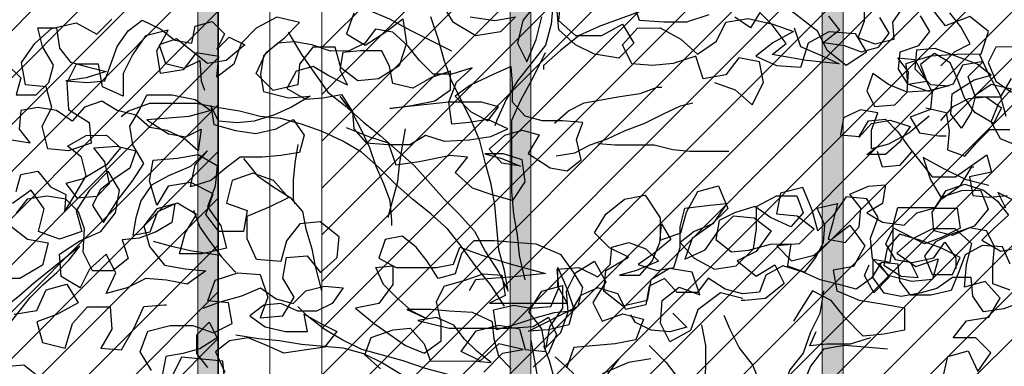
# Model space of a CAD drawing. Header units: centimetres. Extents: x 100159 to 737697, y -50084 to 234864.
# Tile 138 of 165: x 403890 to 403985, y -17559 to -17526. Entities that reach past the tile are written whole.
import ezdxf

# ---------------------------------------------------------------- set-up
doc = ezdxf.new("R2010")
doc.units = ezdxf.units.CM
doc.layers.get('0').update_dxf_attribs({"lineweight": 5})
for name, color, linetype, lineweight in [('DDL- MENUISERIES EXT', 8, 'Continuous', 5), ('DDL-HACHURES', 252, 'Continuous', 13), ('DDL-HACHURES POCHAGE GRIS', 251, 'Continuous', 5), ('DDL-TRAIT EPAIS', 7, 'Continuous', 5)]:
    doc.layers.add(name, color=color, linetype=linetype, lineweight=lineweight)
doc.layers.add('DDL- PAYSAGE', color=63, linetype='Continuous')

# ---------------------------------------------------------------- blocks, each defined once
blk = doc.blocks.new('fenetre facade est self')
at = {"layer": 'DDL- MENUISERIES EXT', "lineweight": 5, "true_color": 0x7aafdf}
h = blk.add_hatch(dxfattribs=at)
h.set_pattern_fill('ANSI31', color=143, angle=-1e-14)
h.paths.add_polyline_path([(-2052.073, 3), (-2188.079, 3), (-2188.079, -349), (-2052.073, -349)])
h.paths.add_polyline_path([(-1962.073, 3), (-2042.073, 3), (-2042.073, -349), (-1962.073, -349)])
h.paths.add_polyline_path([(-1772.073, 3.142), (-1952.073, 3.142), (-1952.073, -349), (-1772.073, -349)])
h.paths.add_polyline_path([(-1682.073, 3.116), (-1762.073, 3.116), (-1762.073, -349), (-1682.073, -349)])
h.paths.add_polyline_path([(-1557.454, 3.116), (-1672.073, 3.116), (-1672.073, -349), (-1557.454, -349)])
h.paths.add_polyline_path([(-1455.454, 3), (-1547.454, 3), (-1547.454, -349), (-1455.454, -349)])
h.paths.add_polyline_path([(-1122.044, 3), (-1355.594, 3), (-1355.594, -349), (-1122.044, -349)])
h.paths.add_polyline_path([(-948.044, 3.142), (-1112.044, 3.142), (-1112.044, -349), (-948.044, -349)])
h.paths.add_polyline_path([(-747.044, 3.142), (-938.044, 3.142), (-938.044, -349), (-747.044, -349)])
h.paths.add_polyline_path([(-557.044, 3.213), (-737.044, 3.213), (-737.044, -349), (-557.044, -349)])
h.paths.add_polyline_path([(-467.044, 3.142), (-547.044, 3.142), (-547.044, -349), (-467.044, -349)])
h.paths.add_polyline_path([(-277.044, 3.142), (-457.044, 3.142), (-457.044, -349), (-277.044, -349)])
h.paths.add_polyline_path([(-64.589, 3.142), (-267.044, 3.142), (-267.044, -349), (-64.589, -349)])
at = {"linetype": 'Continuous'}
for points in [[(-2047.073, 8), (-2047.073, -353.858), (-1957.073, -353.858), (-1957.073, 8)], [(-1767.073, 8.142), (-1767.073, -353.858), (-1957.073, -353.858), (-1957.073, 8.142)], [(-2042.073, 3), (-2042.073, -348.858), (-1962.073, -348.858), (-1962.073, 3)], [(-1772.073, 3.142), (-1772.073, -348.858), (-1952.073, -348.858), (-1952.073, 3.142)]]:
    blk.add_lwpolyline(points, close=True, dxfattribs=at)
blk = doc.blocks.new('A$C640D435A')
for points in [[(678.7, 4707.1), (660.2, 4725.6), (639.6, 4736), (652, 4758.6), (666.4, 4777.1)], [(678.6, 4635), (662.2, 4653.6), (641.6, 4663.9), (618.9, 4666), (598.3, 4651.6), (608.6, 4631), (633.3, 4645.4), (647.8, 4665.9), (656, 4688.6), (666.3, 4711.2), (686.9, 4723.6), (705.5, 4709.1), (697.2, 4686.5), (721.9, 4682.3), (734.3, 4702.9), (732.2, 4725.6), (707.5, 4733.8), (693.1, 4752.4), (705.5, 4773)], [(728.2, 4785.3), (742.6, 4764.7), (740.5, 4742), (765.2, 4735.8), (787.9, 4744.1), (779.6, 4766.7), (779.7, 4793.5)], [(827, 4772.9), (812.6, 4754.3), (833.2, 4737.8), (806.4, 4733.8), (783.7, 4725.5), (761.1, 4731.7), (746.7, 4750.3), (759.1, 4770.9)], [(872.6, 4757.3), (864.3, 4732.5), (835.5, 4720.2), (812.8, 4709.9), (856.1, 4714), (901.4, 4722.2), (882.9, 4736.7), (901.4, 4761.3), (917.9, 4777.8), (930.2, 4757.2), (950.9, 4771.6)], [(586.7, 4445.2), (597, 4467.8), (623.8, 4469.8), (646.5, 4457.5), (654.7, 4434.8), (664.9, 4410.1), (691.7, 4403.9), (718.5, 4403.9), (732.9, 4422.4), (735, 4445), (757.6, 4447.1), (770, 4426.5), (790.6, 4412), (813.2, 4418.2), (837.9, 4424.3), (860.6, 4434.6), (887.4, 4442.8), (910, 4430.4), (918.2, 4407.8), (940.9, 4405.7), (963.6, 4411.9), (986.2, 4426.3), (1000.6, 4407.7), (1027.4, 4407.7), (1043.9, 4426.2), (1064.5, 4415.9), (1068.6, 4391.2), (1095.3, 4385), (1105.6, 4405.6), (1132.4, 4413.8), (1155.1, 4403.5), (1167.4, 4382.8), (1190.1, 4380.8), (1212.7, 4374.6), (1243.6, 4364.2), (1266.2, 4358), (1270.4, 4384.8), (1243.6, 4391), (1220.9, 4386.9), (1194.2, 4389), (1183.9, 4413.7), (1186, 4438.4), (1157.2, 4440.5), (1132.4, 4428.2), (1116, 4444.7), (1113.9, 4467.3), (1091.3, 4473.5), (1068.6, 4465.3), (1052.1, 4448.9), (1081, 4436.5), (1103.6, 4430.3), (1076.8, 4430.3), (1060.4, 4448.8), (1050.1, 4473.6), (1048.1, 4498.3), (1035.7, 4477.7), (1058.3, 4459.1), (1078.9, 4444.7), (1054.2, 4436.5), (1031.5, 4440.6), (1023.3, 4467.4), (1023.3, 4494.2), (1017.2, 4518.9), (984.2, 4523.1), (961.6, 4525.1), (980.1, 4498.3), (1004.8, 4488), (1023.3, 4473.6), (1004.8, 4453), (978, 4438.6), (949.2, 4442.8), (926.5, 4465.4), (922.4, 4492.2), (922.5, 4521), (895.7, 4535.5), (868.9, 4535.5), (860.7, 4512.9), (877.1, 4494.3), (903.9, 4506.7), (924.5, 4521), (951.3, 4512.8), (971.9, 4502.5), (976, 4477.8), (955.4, 4461.3), (932.7, 4463.4), (903.9, 4471.6), (877.1, 4471.7), (881.2, 4442.8), (858.5, 4434.6), (844.1, 4453.2), (833.9, 4473.8), (831.8, 4496.4), (842.1, 4519.1), (815.4, 4525.3), (821.5, 4500.5), (827.7, 4477.9), (805, 4473.8), (786.5, 4494.4), (784.5, 4519.1), (798.9, 4537.6), (774.2, 4548), (751.6, 4550), (755.7, 4525.3), (776.2, 4512.9), (755.6, 4500.6), (726.8, 4496.5), (710.3, 4513), (687.7, 4519.2), (656.8, 4519.2), (652.7, 4492.5), (677.4, 4480.1), (700, 4471.8), (741.2, 4492.4), (751.5, 4471.8), (739.1, 4451.2), (716.5, 4447.1), (687.6, 4453.3), (673.2, 4473.9), (658.8, 4453.3), (658.8, 4438.9)], [(1465.3, 4625.8), (1434.4, 4613.5), (1409.6, 4605.3), (1399.3, 4576.5), (1368.4, 4580.6), (1327.2, 4588.9), (1304.6, 4586.9), (1321, 4566.3), (1298.4, 4545.7), (1273.7, 4537.5), (1244.8, 4529.3), (1228.4, 4554), (1232.5, 4582.8), (1257.2, 4591), (1281.9, 4591), (1259.3, 4584.8), (1234.6, 4574.6), (1259.3, 4578.7), (1275.8, 4597.2), (1255.2, 4615.7), (1232.5, 4621.9), (1209.9, 4615.8), (1224.3, 4591.1), (1195.4, 4572.5), (1172.8, 4568.5), (1154.3, 4582.9), (1160.5, 4609.6), (1152.2, 4632.3), (1179, 4634.3), (1205.8, 4634.3), (1228.4, 4640.5), (1244.9, 4659), (1245, 4683.7), (1247, 4706.4), (1269.7, 4696), (1300.6, 4681.6), (1321.1, 4667.2), (1300.5, 4646.6), (1277.9, 4634.3), (1263.5, 4652.8), (1286.1, 4659), (1329.4, 4658.9), (1407.6, 4650.6), (1378.8, 4654.8), (1347.9, 4661), (1327.3, 4675.4), (1327.3, 4700.1), (1352.1, 4691.8), (1376.8, 4677.4), (1403.5, 4683.6), (1407.7, 4706.2), (1418, 4726.8), (1446.8, 4726.8), (1469.5, 4724.7), (1473.6, 4702), (1463.3, 4681.4), (1488, 4693.8), (1508.6, 4706.1), (1531.2, 4699.9), (1543.6, 4677.3), (1518.8, 4662.9), (1496.2, 4664.9), (1471.5, 4669.1), (1457, 4646.4), (1455, 4623.8), (1438.5, 4605.3), (1409.6, 4603.2), (1380.8, 4603.3), (1360.2, 4615.6), (1335.5, 4607.4), (1302.6, 4609.5), (1273.7, 4613.7), (1251.1, 4624), (1277.9, 4636.3), (1302.6, 4632.2), (1325.2, 4630.1), (1329.4, 4658.9), (1319.1, 4685.7), (1298.5, 4704.3), (1325.3, 4696), (1350, 4696), (1368.6, 4714.5), (1383, 4733), (1403.6, 4751.5), (1426.2, 4755.6), (1440.6, 4737.1), (1461.2, 4726.8), (1485.9, 4726.7), (1510.7, 4734.9), (1533.3, 4739), (1556, 4737), (1574.5, 4720.5), (1578.6, 4695.8), (1574.4, 4673.1), (1541.5, 4664.9), (1512.7, 4667), (1537.4, 4652.6), (1560, 4642.2), (1586.8, 4634), (1609.4, 4631.9), (1634.1, 4633.9), (1644.4, 4654.5), (1640.3, 4629.8), (1611.5, 4621.6), (1584.7, 4617.5), (1557.9, 4623.7), (1535.3, 4636.1), (1520.9, 4615.5), (1527, 4592.8), (1551.7, 4588.7), (1576.4, 4586.6), (1605.3, 4586.6), (1623.8, 4572.2), (1644.4, 4555.7), (1671.1, 4547.4), (1665, 4576.2), (1648.5, 4594.8), (1671.1, 4574.2), (1700, 4561.8), (1722.6, 4549.4), (1737, 4528.8), (1743.2, 4506.1), (1747.3, 4483.5), (1724.6, 4487.6), (1714.3, 4514.4), (1691.7, 4524.7), (1695.8, 4500), (1716.4, 4487.6), (1739, 4479.4), (1761.7, 4477.3), (1753.4, 4452.6), (1774, 4436.1), (1800.8, 4436.1), (1813.1, 4460.8), (1811.1, 4491.7), (1819.4, 4514.3), (1835.9, 4530.8), (1860.6, 4534.9), (1887.3, 4530.7), (1901.7, 4512.2)], [(1901.8, 4541), (1895.6, 4563.7), (1873, 4567.8), (1856.5, 4547.2), (1835.9, 4537), (1837.9, 4514.3), (1823.5, 4537), (1809.1, 4561.7), (1815.3, 4586.4), (1833.9, 4600.8), (1809.2, 4615.2), (1782.4, 4615.3), (1763.8, 4598.8), (1782.4, 4576.1), (1813.2, 4557.6), (1835.9, 4551.4), (1821.4, 4532.8), (1794.7, 4534.9), (1778.2, 4551.4), (1784.4, 4580.2), (1798.9, 4598.8), (1768, 4600.9), (1743.2, 4594.7), (1751.5, 4572), (1772, 4557.6), (1790.6, 4543.2), (1800.8, 4522.6), (1786.4, 4499.9), (1767.9, 4528.8), (1747.3, 4555.6), (1732.9, 4578.2), (1747.4, 4602.9), (1751.5, 4627.6), (1739.2, 4648.2), (1728.9, 4668.8), (1695.9, 4668.9), (1665.1, 4662.7), (1644.4, 4648.3), (1673.3, 4640.1), (1700, 4638), (1728.9, 4635.9), (1700, 4617.4), (1677.4, 4613.3), (1656.8, 4623.6), (1660.9, 4594.8), (1679.4, 4611.2), (1702.1, 4621.5), (1724.7, 4625.6), (1743.3, 4642.1), (1768, 4648.2), (1788.6, 4660.6), (1811.3, 4652.3), (1827.7, 4633.8), (1848.3, 4648.1), (1873, 4652.2), (1895.7, 4648.1), (1897.7, 4623.4), (1883.3, 4604.9), (1908, 4609)], [(1914.3, 4709.9), (1895.7, 4691.4), (1901.9, 4668.7), (1875.1, 4668.7), (1858.7, 4685.2), (1852.5, 4707.9), (1866.9, 4732.6), (1873.1, 4757.3), (1848.4, 4757.3), (1844.3, 4730.5), (1829.8, 4712), (1807.2, 4705.8), (1782.5, 4699.7), (1809.2, 4691.4), (1836, 4687.3), (1807.2, 4685.3), (1784.5, 4687.3), (1768.1, 4732.7), (1753.7, 4753.3), (1735.2, 4767.7), (1710.4, 4755.4), (1691.9, 4741), (1669.2, 4736.9), (1665.1, 4759.5), (1642.5, 4765.7), (1626, 4749.3), (1636.3, 4728.7), (1619.8, 4745.1), (1599.2, 4734.9), (1623.9, 4714.3), (1648.6, 4710.1), (1689.8, 4743), (1712.5, 4734.8), (1704.2, 4710.1), (1679.5, 4703.9), (1658.9, 4714.2), (1656.8, 4687.4), (1652.7, 4675.1)], [(3765.5, 4651.6), (3738.7, 4645.5), (3734.5, 4620.8), (3736.6, 4596.1), (3713.9, 4587.8), (3697.5, 4606.4), (3681, 4622.9), (3654.2, 4622.9)], [(3648.1, 4732.1), (3672.9, 4732), (3683.1, 4711.4), (3672.8, 4686.7), (3652.2, 4672.3)], [(3641.8, 4600.3), (3666.6, 4610.5), (3678.9, 4633.2), (3668.7, 4657.9), (3652.2, 4676.5), (3679, 4682.6), (3699.6, 4668.2), (3705.7, 4645.5), (3718.1, 4624.9), (3732.5, 4643.4), (3730.5, 4670.2), (3701.6, 4688.8), (3679, 4695), (3697.5, 4709.4), (3730.5, 4721.7), (3753.2, 4729.9), (3777.9, 4727.8), (3779.9, 4703.1), (3759.3, 4682.5), (3734.6, 4680.5), (3761.4, 4674.3), (3790.2, 4672.2), (3814.9, 4682.5), (3835.5, 4696.9), (3843.7, 4674.2), (3833.4, 4653.6), (3806.6, 4655.7), (3790.2, 4672.2), (3788.2, 4699), (3802.6, 4717.5), (3779.9, 4715.5), (3767.6, 4692.8), (3757.2, 4672.2), (3759.3, 4649.6), (3786, 4639.3), (3773.7, 4618.7), (3748.9, 4614.6), (3738.6, 4614.6)], [(1189.6, 4631.3), (1171.1, 4647.8), (1150.5, 4658.2), (1127.9, 4662.3), (1103.1, 4666.4), (1076.4, 4670.6), (1053.7, 4678.8), (1047.6, 4678.8)], [(1473.5, 4667), (1457, 4644.4), (1444.7, 4621.7), (1434.3, 4599.1), (1426.1, 4574.4), (1415.8, 4551.8), (1407.5, 4529.1), (1405.4, 4502.3), (1405.4, 4496.2)], [(1187.5, 4588.1), (1162.8, 4592.2), (1142.2, 4602.6), (1119.6, 4610.8), (1096.9, 4621.1), (1070.2, 4631.5), (1045.5, 4643.8), (1022.8, 4654.1), (1006.4, 4658.3)], [(694, 4640.7), (720.7, 4618), (747.5, 4603.6), (770.1, 4597.4), (770.2, 4622.1), (761.9, 4644.8), (784.6, 4648.9), (807.2, 4638.5), (811.3, 4615.9), (786.6, 4613.8), (774.3, 4634.4), (751.6, 4636.5), (735.2, 4620.1), (720.7, 4599.5), (706.3, 4581), (689.8, 4560.4), (658.9, 4560.4), (617.7, 4589.3), (611.5, 4566.6), (640.4, 4560.4), (636.2, 4535.7), (613.6, 4533.7), (590.9, 4535.8)], [(582.7, 4529.6), (603.3, 4539.9), (593, 4519.3)], [(3854, 4612.4), (3837.5, 4631), (3812.8, 4635.1), (3786, 4626.9), (3800.4, 4606.3), (3818.9, 4589.8), (3843.7, 4589.8), (3827.2, 4602.2)], [(1387, 4623.9), (1391.1, 4601.2), (1395.2, 4576.5), (1397.2, 4553.8), (1409.5, 4508.5), (1409.5, 4506.5)], [(1131.9, 4604.6), (1109.3, 4602.6), (1057.8, 4602.6), (1033.1, 4596.5), (1010.4, 4594.4), (958.9, 4594.5)], [(1529.1, 4603.1), (1533.2, 4578.4), (1535.2, 4555.8), (1535.2, 4531), (1533.1, 4524.9)], [(3783.9, 4594), (3800.4, 4575.4), (3823, 4573.3), (3829.2, 4593.9)], [(1601.1, 4584.5), (1582.6, 4561.9), (1562, 4547.5), (1539.3, 4533.1), (1522.8, 4514.6), (1518.7, 4491.9), (1510.4, 4465.2), (1506.3, 4442.5), (1498, 4409.6)], [(3639.6, 4394.3), (3662.2, 4386.1), (3689, 4381.9), (3703.4, 4402.5), (3705.5, 4427.2), (3730.2, 4427.2), (3750.8, 4412.8), (3773.5, 4406.6), (3798.2, 4402.4), (3820.8, 4406.5), (3835.3, 4427.1), (3835.3, 4451.8), (3812.6, 4447.7), (3808.5, 4472.4), (3808.6, 4497.1), (3802.4, 4519.8), (3753, 4519.8), (3738.6, 4542.5), (3713.9, 4550.8), (3689.2, 4542.6), (3670.6, 4528.2), (3656.2, 4509.6), (3674.7, 4493.1), (3691.2, 4476.7), (3666.4, 4462.3), (3643.8, 4466.4)], [(3654, 4410.8), (3676.7, 4419), (3676.7, 4443.7), (3674.7, 4468.4), (3685, 4489), (3707.6, 4493.1), (3730.3, 4482.8), (3755, 4489), (3757.1, 4513.7), (3742.7, 4534.3), (3718, 4542.5), (3693.3, 4542.6), (3683, 4517.9), (3701.5, 4495.2), (3730.3, 4484.9), (3752.9, 4474.5), (3767.3, 4456), (3757, 4431.3), (3730.2, 4431.3), (3720, 4454), (3744.7, 4466.3), (3773.5, 4476.6), (3800.3, 4484.8), (3816.8, 4466.2), (3820.9, 4443.6), (3798.2, 4429.2), (3775.5, 4427.2), (3785.9, 4447.7)], [(2010.6, 4236.1), (1996.2, 4262.9), (1981.9, 4291.8), (1965.4, 4312.4), (1948.9, 4328.9), (1930.4, 4345.3), (1914, 4361.8), (1899.6, 4380.4), (1883.1, 4401), (1866.6, 4417.5), (1848.1, 4434), (1831.7, 4450.5), (1817.3, 4469), (1879, 4419.5), (1897.5, 4403), (1916, 4388.6), (1920.2, 4415.4), (1916.1, 4440.1), (1914.1, 4464.8), (1914.1, 4520.4), (1912.1, 4538.9)], [(1667, 4516.5), (1658.7, 4493.9), (1644.3, 4473.3), (1629.9, 4454.8), (1613.4, 4436.2), (1611.3, 4434.2)], [(1654.5, 4386.8), (1631.9, 4395), (1603, 4403.3), (1578.3, 4413.6), (1557.7, 4399.2), (1535.1, 4393.1), (1518.6, 4409.6), (1493.9, 4415.8), (1469.2, 4413.7), (1483.6, 4393.1), (1504.2, 4382.8), (1528.9, 4382.8), (1551.5, 4393.1), (1574.2, 4391), (1592.7, 4376.5), (1572.1, 4362.1), (1545.3, 4356), (1516.5, 4356), (1520.6, 4378.7), (1498, 4366.3), (1477.4, 4356.1), (1493.8, 4335.4), (1547.4, 4327.2), (1570, 4337.4), (1594.7, 4347.7), (1619.5, 4343.6), (1638, 4329.1), (1625.6, 4302.4)], [(1648.3, 4308.5), (1662.7, 4327.1), (1662.7, 4351.8), (1646.2, 4368.3), (1635.9, 4347.7), (1658.6, 4333.2), (1681.2, 4327), (1703.9, 4322.9), (1708, 4300.2)], [(1419.7, 4306.7), (1440.3, 4325.2), (1432.1, 4347.9), (1403.2, 4358.2), (1380.6, 4360.3), (1362, 4339.7), (1353.8, 4317), (1298.2, 4317.1), (1273.5, 4315.1), (1292, 4329.5), (1308.5, 4345.9), (1322.9, 4364.4), (1345.6, 4374.7), (1370.3, 4370.6), (1329.1, 4360.3), (1250.8, 4360.4), (1217.9, 4362.5), (1197.3, 4374.8), (1187, 4352.2), (1197.3, 4327.5), (1217.8, 4308.9)], [(1246.7, 4306.8), (1263.2, 4323.3), (1269.4, 4346), (1271.4, 4368.6), (1298.2, 4380.9), (1329.1, 4383), (1353.8, 4385), (1384.7, 4385), (1357.9, 4372.6), (1378.5, 4382.9), (1399.2, 4401.4), (1415.6, 4417.9), (1426, 4440.5), (1403.3, 4442.6), (1403.3, 4417.9), (1421.8, 4393.2), (1452.7, 4387), (1428, 4366.4), (1386.7, 4337.6), (1362, 4327.3), (1339.4, 4343.8), (1339.4, 4368.5), (1345.6, 4395.3), (1335.3, 4415.9), (1306.5, 4424.2), (1283.9, 4432.4), (1259.1, 4430.4), (1255, 4403.6), (1275.6, 4393.3), (1172.6, 4393.4), (1185, 4416), (1185, 4440.8), (1172.6, 4411.9), (1164.4, 4387.2), (1170.5, 4364.6), (1197.3, 4358.4), (1224.1, 4356.3), (1158.2, 4389.3), (1152, 4414), (1164.4, 4434.6), (1180.9, 4457.2), (1213.9, 4471.6), (1242.7, 4473.7), (1269.5, 4475.7), (1296.3, 4475.7), (1312.7, 4459.2), (1320.9, 4432.4), (1343.6, 4426.2), (1358, 4448.8), (1372.4, 4467.4), (1391, 4481.8), (1413.6, 4477.6), (1421.9, 4452.9), (1399.2, 4440.6), (1345.6, 4440.6), (1323, 4444.8), (1314.8, 4467.4), (1285.9, 4457.1), (1246.8, 4444.8), (1201.5, 4432.5), (1242.7, 4428.3), (1267.4, 4426.3), (1294.1, 4424.2), (1302.4, 4409.8)], [(1720.5, 4475.3), (1697.8, 4469.1), (1671, 4463), (1646.3, 4458.9), (1631.9, 4456.8)], [(761.1, 4446.4), (746.7, 4427.9), (767.2, 4407.3), (779.6, 4429.9), (773.4, 4444.3)], [(1032.9, 4380.2), (1014.3, 4361.7), (1037, 4355.5), (1061.7, 4357.6), (1082.3, 4367.8), (1088.5, 4378.1)], [(3838.6, 4347.6), (3865.4, 4339.3), (3896.3, 4339.3), (3918.9, 4337.2), (3910.7, 4355.8)], [(2533.4, 3862.9), (2510.7, 3854.7), (2492.2, 3838.2), (2479.8, 3863), (2484, 3885.6), (2506.6, 3889.7), (2521, 3871.2), (2545.7, 3867), (2554, 3891.7), (2578.7, 3883.5), (2601.3, 3881.4), (2624, 3883.4), (2634.3, 3904), (2617.9, 3922.5), (2593.1, 3922.6), (2570.5, 3910.2), (2551.9, 3893.8), (2531.4, 3908.2), (2521.1, 3928.8), (2496.4, 3933), (2469.6, 3926.8), (2446.9, 3918.6), (2469.6, 3906.2), (2488.1, 3891.8), (2465.4, 3881.5), (2438.7, 3879.5), (2430.4, 3906.2), (2407.8, 3918.6), (2379, 3916.6), (2366.6, 3896), (2389.2, 3881.6), (2409.8, 3898), (2420.2, 3918.6), (2457.2, 3947.4)], [(2539.6, 3937), (2564.3, 3928.8), (2589, 3928.8), (2615.8, 3930.8), (2624.1, 3955.5)], [(2702.3, 3953.4), (2704.4, 3930.7), (2685.8, 3914.2), (2657, 3914.3), (2634.3, 3926.7), (2622, 3906.1), (2638.4, 3889.6), (2665.2, 3893.7), (2685.8, 3904), (2704.3, 3920.4), (2706.4, 3945.1)], [(2729.1, 3949.2), (2743.5, 3930.7), (2749.6, 3906), (2739.3, 3885.4), (2729.1, 3910.1), (2722.9, 3934.8)], [(2801.2, 3934.7), (2774.4, 3930.6), (2751.7, 3934.8), (2768.2, 3918.3), (2795, 3914.1), (2819.7, 3928.5), (2832.1, 3949.1)], [(2928.8, 3938.7), (2937.1, 3916.1), (2916.4, 3903.7), (2893.8, 3918.2), (2875.3, 3932.6), (2871.1, 3905.8), (2879.4, 3881.1), (2902, 3866.7), (2924.6, 3864.6), (2943.2, 3879), (2949.4, 3901.7), (2974.1, 3901.6), (2988.5, 3883.1), (2990.5, 3860.4), (3017.3, 3854.2), (3035.9, 3872.7), (3025.6, 3895.4), (3005, 3911.9), (2988.5, 3928.4), (3013.3, 3934.5), (3035.9, 3922.2), (3052.4, 3905.7), (3060.6, 3883), (3079.1, 3868.6), (3077.1, 3891.2), (3101.8, 3895.3), (3116.2, 3876.8), (3140.9, 3872.6), (3145, 3897.4), (3132.7, 3920), (3157.4, 3913.8), (3171.8, 3893.2), (3182.1, 3872.6), (3182.1, 3847.9), (3204.7, 3858.2), (3208.9, 3882.9), (3233.6, 3882.9), (3243.8, 3862.3), (3241.8, 3833.4), (3219.1, 3819), (3217, 3796.4), (3241.7, 3788.1), (3264.4, 3790.2), (3270.6, 3814.9), (3260.3, 3835.5), (3266.5, 3858.1), (3289.2, 3860.2), (3293.3, 3884.9), (3278.9, 3905.5), (3260.4, 3922), (3233.6, 3928.2), (3210.9, 3915.8), (3194.5, 3932.3)], [(2208, 3867.3), (2220.3, 3846.7), (2247.1, 3846.7), (2255.4, 3869.3), (2238.9, 3885.8), (2261.6, 3881.7), (2271.8, 3861.1), (2298.6, 3852.8), (2321.3, 3861), (2323.3, 3883.7), (2296.6, 3892), (2267.7, 3894), (2241, 3894.1), (2232.8, 3918.8), (2253.4, 3935.2), (2280.1, 3924.9), (2294.6, 3943.4), (2274, 3964), (2251.3, 3976.4), (2226.6, 3972.3), (2210.1, 3951.8)], [(2708.5, 3971.9), (2712.6, 3926.6), (2718.7, 3903.9), (2733.1, 3885.4), (2749.6, 3864.8), (2761.9, 3844.2), (2772.2, 3821.5), (2774.3, 3815.3)], [(3000.9, 3918.1), (2986.5, 3893.4), (2957.6, 3852.2), (2939, 3837.8), (2918.4, 3819.3), (2899.9, 3804.9), (2862.8, 3772), (2829.8, 3735), (2813.3, 3718.5), (2796.8, 3700), (2784.4, 3677.3), (2770, 3654.7), (2759.7, 3634.1), (2763.8, 3656.8), (2770, 3679.4), (2774.2, 3728.8), (2778.3, 3751.5), (2784.5, 3774.1), (2790.7, 3798.8), (2801, 3823.5), (2821.7, 3864.7), (2829.9, 3887.3), (2836.1, 3910), (2844.4, 3934.7)], [(2937.1, 3959.3), (2914.4, 3942.9), (2889.7, 3932.6), (2867, 3920.3), (2821.7, 3897.6)], [(2613.8, 3941.1), (2659, 3924.6), (2681.7, 3914.3), (2702.3, 3897.8), (2720.8, 3881.3), (2720.8, 3877.1)], [(2243, 3894.1), (2232.7, 3871.4), (2220.3, 3848.8), (2214.1, 3826.1)], [(2741.2, 3646.5), (2747.4, 3673.2), (2749.4, 3695.9), (2753.6, 3718.5), (2755.7, 3743.3), (2755.7, 3821.5), (2745.5, 3844.2), (2733.1, 3866.8), (2718.7, 3895.7)], [(2763.8, 3617.6), (2778.2, 3640.3), (2794.7, 3660.8), (2811.2, 3683.5), (2825.7, 3702), (2844.2, 3718.5), (2864.8, 3734.9), (2883.4, 3751.4), (2901.9, 3769.9), (2920.5, 3786.4), (2941.1, 3798.7), (2963.7, 3809), (2986.4, 3817.2), (3009, 3823.3), (3031.7, 3825.4), (3054.4, 3831.5), (3079.1, 3835.6), (3101.7, 3839.7), (3153.2, 3839.7), (3175.9, 3831.4), (3184.1, 3825.2)], [(2232.6, 3749.9), (2257.3, 3756.1), (2282, 3768.4), (2304.7, 3780.7), (2296.4, 3756), (2284.1, 3735.5), (2263.5, 3749.9), (2251.2, 3770.5), (2249.1, 3770.5)], [(3315.6, 3551.2), (3290.9, 3553.3), (3272.4, 3538.9)], [(3070.6, 3535), (3072.6, 3557.6), (3118, 3561.7), (3128.2, 3541.1)], [(3150.9, 3547.3), (3163.3, 3567.8), (3155, 3590.5), (3130.3, 3596.7), (3105.6, 3596.7), (3083, 3588.5), (3062.4, 3598.8), (3066.5, 3621.5), (3089.2, 3623.5), (3081, 3646.2), (3056.3, 3654.4), (3031.5, 3652.4), (3023.3, 3627.7), (3031.5, 3605), (3006.8, 3607.1), (2994.4, 3627.7), (3006.8, 3648.3), (3002.7, 3671), (2980.1, 3673), (2965.6, 3654.5), (2947.1, 3671), (2945.1, 3693.7), (2965.7, 3710.1), (2988.3, 3708), (3002.7, 3689.5), (3008.9, 3666.8), (3035.7, 3668.9), (3046, 3691.5), (3046, 3716.2), (3021.3, 3726.5), (3000.7, 3736.9), (3017.2, 3755.4), (3039.9, 3763.6), (3062.5, 3755.3), (3068.7, 3730.6), (3046, 3722.4), (3050.1, 3699.7), (3076.9, 3699.7), (3091.3, 3718.2), (3083.1, 3740.9), (3107.8, 3753.2), (3132.5, 3749.1), (3144.9, 3728.5), (3153.1, 3755.2), (3149, 3777.9), (3122.3, 3780), (3099.6, 3784.1), (3079, 3771.8), (3081.1, 3749.1), (3089.3, 3726.5), (3074.8, 3705.9), (3068.6, 3681.2), (3095.4, 3675), (3120.1, 3675), (3114, 3697.6), (3101.6, 3718.2), (3122.2, 3730.6), (3144.9, 3724.4), (3159.3, 3705.8), (3153.1, 3683.2), (3136.6, 3662.6), (3113.9, 3658.5), (3091.3, 3656.5), (3111.8, 3642), (3134.5, 3646.1), (3157.2, 3648.2), (3177.7, 3637.8), (3200.4, 3631.6), (3190.1, 3654.3), (3200.4, 3674.9), (3218.9, 3658.4), (3229.2, 3637.8), (3249.8, 3650.1), (3251.9, 3674.8), (3229.3, 3689.3), (3206.6, 3699.6), (3190.2, 3720.2), (3186.1, 3744.9), (3198.5, 3765.5), (3219, 3744.9), (3233.4, 3722.2), (3227.2, 3699.6), (3251.9, 3691.3), (3274.6, 3699.5), (3268.4, 3724.3), (3282.9, 3744.8), (3303.4, 3730.4)], [(3305.5, 3705.7), (3286.9, 3691.3), (3264.3, 3687.2), (3270.4, 3662.5), (3295.1, 3648), (3319.8, 3648)], [(3301.3, 3608.9), (3276.6, 3613), (3266.3, 3635.7), (3243.6, 3641.9), (3231.3, 3621.3), (3253.9, 3608.9), (3276.6, 3600.7), (3270.4, 3578), (3245.6, 3571.9), (3237.4, 3598.7), (3221, 3617.2), (3196.3, 3617.2), (3194.2, 3592.5), (3206.5, 3571.9), (3183.9, 3569.9), (3169.5, 3594.6), (3159.2, 3617.3), (3136.5, 3619.3), (3134.5, 3619.3)], [(2283.9, 3535.7), (2277.7, 3562.5), (2255.1, 3568.7), (2244.8, 3546), (2230.4, 3566.6), (2246.9, 3583.1), (2271.6, 3583.1), (2257.2, 3601.6), (2232.5, 3605.8), (2220.1, 3626.4), (2236.6, 3644.9), (2259.3, 3638.7), (2257.2, 3663.4), (2251.1, 3686.1), (2269.6, 3702.5), (2294.3, 3702.5), (2314.9, 3692.2), (2333.4, 3675.7), (2312.8, 3661.3), (2288.1, 3669.5), (2294.3, 3646.9), (2316.9, 3644.8), (2341.7, 3651), (2360.2, 3669.5), (2362.3, 3692.1), (2354.1, 3714.8), (2366.4, 3735.4), (2389.1, 3737.4), (2403.5, 3716.8), (2420, 3700.3), (2426.2, 3723), (2436.5, 3747.7), (2461.2, 3741.5), (2465.3, 3718.8), (2442.6, 3716.8), (2424.1, 3702.4), (2440.5, 3685.9), (2465.2, 3683.8), (2448.8, 3667.3), (2424, 3673.5), (2403.5, 3692.1), (2385, 3706.5), (2368.5, 3683.9), (2380.8, 3661.2), (2403.4, 3657.1), (2399.3, 3634.4), (2374.6, 3624.2), (2347.8, 3620.1), (2325.1, 3616), (2325.1, 3591.3), (2347.8, 3587.1), (2370.4, 3585), (2391, 3605.6), (2405.5, 3624.1), (2426.1, 3634.4), (2440.5, 3611.7), (2446.6, 3601.4)], [(2502.3, 3626.1), (2527, 3632.3), (2551.7, 3613.7), (2559.9, 3591), (2582.5, 3578.7), (2592.8, 3599.3), (2590.8, 3624), (2572.3, 3638.4), (2549.6, 3630.2), (2557.9, 3654.9), (2582.6, 3659), (2603.2, 3646.6), (2607.3, 3624), (2634.1, 3617.7), (2654.7, 3634.2), (2652.6, 3656.9), (2627.9, 3671.3), (2648.5, 3681.6), (2665, 3698), (2652.7, 3718.6), (2632.1, 3735.1), (2609.5, 3739.3), (2593, 3714.6), (2592.9, 3689.9), (2570.3, 3698.1), (2564.1, 3720.8), (2551.8, 3743.4), (2529.1, 3749.6), (2518.8, 3724.9), (2537.3, 3706.4), (2557.9, 3692), (2566.1, 3669.3), (2543.5, 3679.6), (2529.1, 3700.2), (2512.6, 3716.7), (2490, 3714.7), (2471.4, 3700.3), (2487.9, 3677.6), (2508.5, 3667.3), (2487.9, 3650.8), (2467.3, 3663.2), (2457, 3642.6), (2477.5, 3626.1), (2500.2, 3624), (2504.3, 3624)], [(2603.1, 3560.1), (2627.8, 3556), (2656.6, 3543.6)], [(2786.4, 3545.5), (2765.8, 3566.1), (2743.2, 3570.3), (2769.9, 3576.4), (2790.5, 3557.9), (2811.1, 3568.2), (2794.7, 3590.8), (2770, 3597), (2747.3, 3592.9), (2741.1, 3570.3), (2718.4, 3568.2), (2722.6, 3593), (2737, 3611.5), (2722.6, 3634.1), (2700, 3640.3), (2700, 3615.6), (2714.3, 3595), (2718.4, 3572.4), (2702, 3588.9), (2693.8, 3611.5), (2695.8, 3634.2), (2685.6, 3654.8), (2665, 3667.1), (2652.6, 3644.5), (2667, 3621.8), (2656.7, 3601.3), (2634, 3609.5), (2611.4, 3603.4), (2619.6, 3580.7), (2642.3, 3576.6), (2687.6, 3572.4), (2695.8, 3549.7)], [(2650.5, 3543.6), (2638.1, 3560.1)], [(2413.7, 3634.4), (2417.8, 3609.7), (2428.1, 3589.1), (2436.3, 3566.4), (2450.7, 3547.9), (2467.1, 3502.6), (2469.2, 3479.9), (2469.2, 3477.9)], [(2734.9, 3580.6), (2730.8, 3557.9), (2726.6, 3533.2), (2722.5, 3510.6), (2712.2, 3490), (2708.1, 3467.3), (2726.6, 3481.7), (2741, 3504.4), (2761.6, 3518.8), (2782.2, 3529.1), (2804.9, 3537.3), (2850.2, 3549.6), (2874.9, 3557.8), (2920.3, 3570.1), (2940.9, 3580.4), (2961.5, 3592.7), (2980, 3607.1), (2990.3, 3617.4)], [(2555.6, 3397.5), (2545.3, 3374.8), (2535, 3350.1), (2522.6, 3329.5), (2477.2, 3251.3), (2477.3, 3306.9), (2477.3, 3356.4), (2479.4, 3379), (2481.5, 3403.7), (2481.5, 3428.4), (2479.4, 3453.1), (2479.5, 3504.6), (2481.6, 3529.3), (2491.9, 3554), (2506.3, 3572.6), (2516.6, 3593.1), (2522.8, 3607.6)], [(2547.5, 3597.2), (2543.4, 3574.6), (2543.4, 3549.9), (2545.4, 3525.2), (2549.5, 3502.5), (2553.6, 3477.8), (2561.8, 3432.5), (2563.8, 3416)], [(3058.3, 3586.5), (3033.5, 3582.4), (3010.9, 3580.3), (2986.2, 3576.2), (2940.9, 3572.2), (2918.2, 3566), (2897.6, 3555.7), (2877, 3543.4)], [(2343.6, 3570.6), (2368.4, 3572.7), (2391, 3574.7), (2413.7, 3570.6), (2428.1, 3552), (2438.3, 3527.3), (2448.6, 3504.7), (2456.8, 3479.9), (2460.9, 3457.3), (2463, 3444.9)], [(2497.6, 3006.2), (2503.8, 3030.9), (2516.2, 3051.5), (2530.6, 3070.1), (2555.3, 3111.2), (2565.6, 3131.8), (2594.5, 3168.8), (2615.1, 3214.1), (2623.4, 3236.8), (2635.8, 3282.1), (2639.9, 3306.8), (2652.3, 3352.1), (2658.5, 3376.8), (2664.7, 3399.4), (2673, 3422.1), (2679.2, 3444.7), (2687.5, 3467.4), (2693.7, 3490), (2701.9, 3512.7), (2714.3, 3558), (2720.5, 3574.4)], [(2605.2, 3574.5), (2586.6, 3556), (2572.2, 3537.5), (2564, 3535.4)], [(2708.1, 3562.1), (2689.6, 3545.6), (2673.1, 3527.1), (2654.5, 3510.6), (2633.9, 3496.2), (2613.3, 3486), (2592.7, 3473.6), (2592.7, 3471.6)]]:
    blk.add_lwpolyline(points)
blk = doc.blocks.new('veget facade ouest self')
at = {"layer": 'DDL- PAYSAGE', "rotation": 270}
for p, xscale, yscale, zscale in [((-10.696, -387.727), -0.07261483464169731, 0.07261483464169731, 0.07261483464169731), ((-8.842, -538.625), -0.08759222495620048, 0.08759222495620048, 0.08759222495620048), ((-10.696, -610.447), -0.07261483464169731, 0.07261483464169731, 0.07261483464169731)]:
    blk.add_blockref('A$C640D435A', p, dxfattribs=dict(at, xscale=xscale, yscale=yscale, zscale=zscale))
blk = doc.blocks.new('*U184')
h = blk.add_hatch(color=256)
h.dxf.hatch_style = 1
h.paths.add_polyline_path([(-180.929, 0.997), (-180.929, -1.003), (180.929, -0.997), (180.929, 1.003)])
at = {"layer": 'DDL-TRAIT EPAIS'}
blk.add_lwpolyline([(-180.929, 0.997), (-180.929, -1.003), (180.929, -0.997), (180.929, 1.003)], close=True, dxfattribs=at)
blk = doc.blocks.new('*U185')
at = {"color": 0, "linetype": 'ByBlock', "lineweight": -2, "transparency": 16777216}
for p in [(0, -270), (0, -300), (0, -330)]:
    blk.add_blockref('*U184', p, dxfattribs=at)

msp = doc.modelspace()

# ---------------------------------------------------------------- hatches: boundary and pattern name
at = {"layer": 'DDL-HACHURES'}
h = msp.add_hatch(dxfattribs=at)
h.set_pattern_fill('ANSI31', color=256, scale=5, angle=180)
h.set_pattern_definition([(315, (487101.846, -21236.112), (11.2253202, 11.2253202), [])])
edge = h.paths.add_edge_path()
edge.add_line((428241.223, -20411.342), (430732.326, -20411.377))
edge.add_line((430732.326, -20411.377), (430732.469, -20542.781))
edge.add_line((430732.469, -20542.781), (430771.842, -20569.512))
edge.add_line((430771.842, -20569.512), (430771.842, -20447.377))
edge.add_line((430771.842, -20447.377), (431572.594, -20447.377))
edge.add_line((431572.594, -20447.377), (431572.594, -20557.358))
edge.add_line((431572.594, -20557.358), (431592.594, -20570.936))
edge.add_line((431592.594, -20570.936), (431592.594, -20447.377))
edge.add_line((431592.594, -20447.377), (431852.489, -20447.377))
edge.add_line((431852.489, -20447.377), (431852.489, -20557.286))
edge.add_line((431852.489, -20557.286), (431872.594, -20570.512))
edge.add_line((431872.594, -20570.512), (431872.594, -20447.377))
edge.add_line((431872.594, -20447.377), (432672.944, -20447.377))
edge.add_line((432672.944, -20447.377), (432672.944, -20556.215))
edge.add_line((432672.944, -20556.215), (432712.53, -20583.09))
edge.add_line((432712.53, -20583.09), (432712.53, -20413.377))
edge.add_line((432712.53, -20413.377), (432730.53, -20413.377))
edge.add_line((432730.53, -20413.377), (432730.53, -20431.377))
edge.add_line((432730.53, -20431.377), (432952.464, -20432.308))
edge.add_line((432952.464, -20432.308), (432952.464, -20471.377))
edge.add_line((432952.464, -20471.377), (432972.464, -20471.377))
edge.add_line((432972.464, -20471.377), (432972.464, -20431.377))
edge.add_line((432972.464, -20431.377), (433251.467, -20430.076))
edge.add_line((433251.467, -20430.076), (433251.467, -20605.165))
edge.add_line((433251.467, -20605.165), (433271.467, -20596.83))
edge.add_line((433271.467, -20596.83), (433271.467, -20431.377))
edge.add_line((433271.467, -20431.377), (433772.53, -20431.377))
edge.add_line((433772.53, -20431.377), (433772.53, -20596.83))
edge.add_line((433772.53, -20596.83), (433792.53, -20603.864))
edge.add_line((433792.53, -20603.864), (433792.53, -20431.377))
edge.add_line((433792.53, -20431.377), (433812.532, -20431.377))
edge.add_line((433812.532, -20431.377), (433812.532, -20471.377))
edge.add_line((433812.532, -20471.377), (433832.532, -20471.377))
edge.add_line((433832.532, -20471.377), (433832.532, -20411.377))
edge.add_line((433832.532, -20411.377), (434044.531, -20411.377))
edge.add_line((434044.531, -20411.377), (434044.531, -20426.377))
edge.add_line((434044.531, -20426.377), (435404.807, -20480.764))
edge.add_line((435404.807, -20480.764), (435404.807, -20469.769))
edge.add_line((435404.807, -20469.769), (435547.248, -20477.825))
edge.add_line((435547.248, -20477.825), (435546.926, -20489.675))
edge.add_line((435546.926, -20489.675), (437193.368, -20551.115))
edge.add_line((437193.368, -20551.115), (437732.1, -20616.411))
edge.add_line((437732.1, -20616.411), (437732.1, -20631.411))
edge.add_line((437732.1, -20631.411), (438339.416, -20630.913))
edge.add_line((438339.416, -20630.913), (438339.416, -20615.913))
edge.add_line((438339.416, -20615.913), (438805.023, -20610.193))
edge.add_line((438805.023, -20610.193), (438811.747, -21068.427))
edge.add_line((438811.747, -21068.427), (421995.953, -21014.17))
edge.add_line((421995.953, -21014.17), (423667.654, -20634.342))
edge.add_arc((423727.96, -20641.842), 60.77, 172.91073, 187.08927)
edge.add_arc((424337.298, -76079283.802), 76058634.463, 89.99949554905, 90.00050445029, ccw=False)
edge.add_line((425006.944, -20649.342), (425006.944, -20612.039))
edge.add_line((425006.944, -20612.039), (425953.543, -20512.039))
edge.add_line((425953.543, -20512.039), (428241.223, -20411.342))

# ---------------------------------------------------------------- block references
at = {"rotation": 90}
msp.add_blockref('*U185', (403638.256, -17680.658), dxfattribs=at)
at = {"layer": 'DDL-HACHURES', "color": 254}
msp.add_blockref('fenetre facade est self', (405871.251, -17507.729), dxfattribs=at)
at = {"layer": 'DDL-HACHURES POCHAGE GRIS', "rotation": 90}
msp.add_blockref('veget facade ouest self', (403640.179, -17861.587), dxfattribs=at)

doc.saveas('drawing.dxf')
